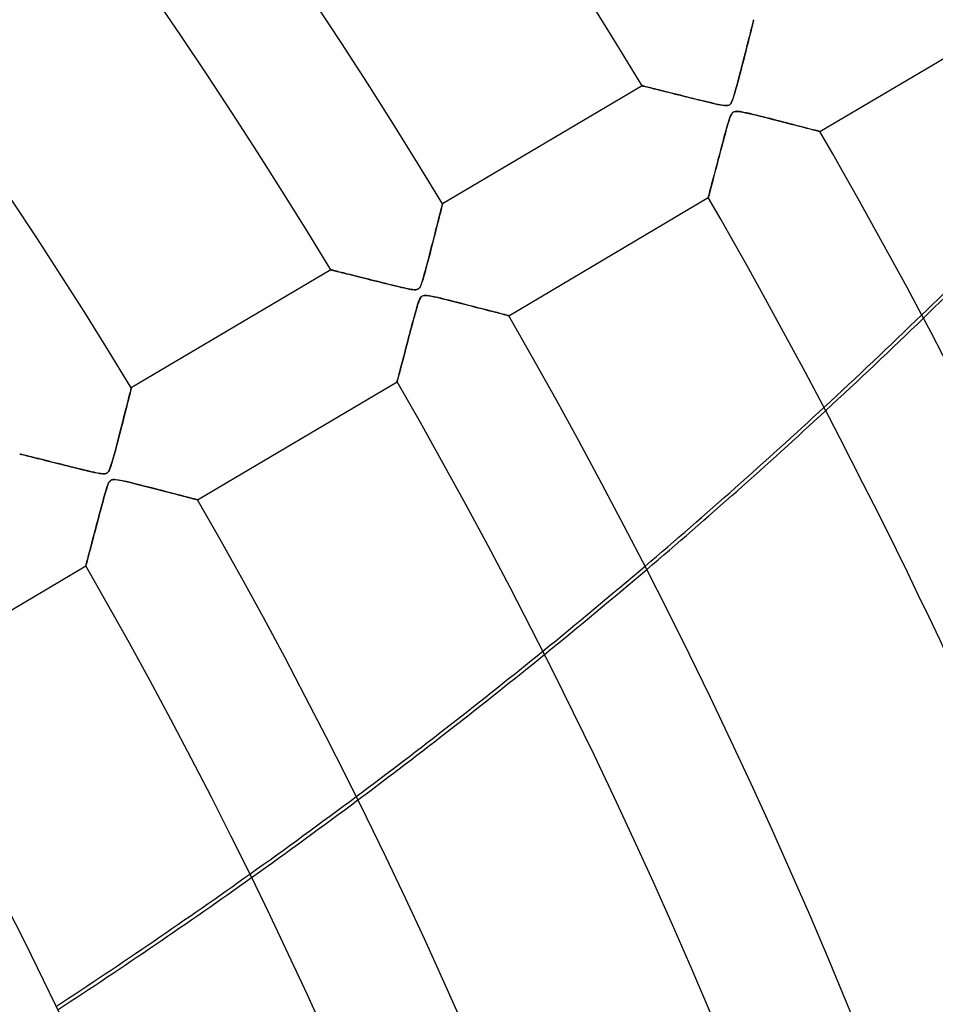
# Model space of a CAD drawing. Header units: millimetres. Extents: x -635 to 635, y -635 to 635.
# Tile 49 of 52: x 352 to 423, y 172 to 248. Entities that reach past the tile are written whole.
import ezdxf

# ---------------------------------------------------------------- set-up
doc = ezdxf.new("R2010")
doc.units = ezdxf.units.MM
doc.layers.add('HIDDEN', color=7, linetype='Continuous')
doc.layers.add('THICK', color=7, linetype='Continuous')

msp = doc.modelspace()

# ---------------------------------------------------------------- linework, layer by layer
at = {"layer": 'HIDDEN'}
for p, q in [((408.706, 246.932), (408.745, 247.085)), ((408.745, 247.085), (408.779, 247.221)), ((408.779, 247.221), (408.809, 247.338)), ((408.809, 247.338), (408.834, 247.437)), ((408.834, 247.437), (408.854, 247.516)), ((408.854, 247.516), (408.868, 247.573)), ((408.868, 247.573), (408.877, 247.608)), ((408.877, 247.608), (408.88, 247.62)), ((408.506, 246.143), (408.563, 246.366)), ((408.563, 246.366), (408.615, 246.571)), ((408.615, 246.571), (408.663, 246.76)), ((408.663, 246.76), (408.706, 246.932)), ((408.314, 245.388), (408.381, 245.653)), ((408.381, 245.653), (408.446, 245.905)), ((408.446, 245.905), (408.506, 246.143)), ((408.092, 244.521), (408.169, 244.821)), ((408.169, 244.821), (408.243, 245.111)), ((408.243, 245.111), (408.314, 245.388)), ((407.929, 243.89), (408.012, 244.211)), ((408.012, 244.211), (408.092, 244.521)), ((407.677, 242.929), (407.758, 243.238)), ((407.758, 243.238), (407.843, 243.561)), ((407.843, 243.561), (407.929, 243.89)), ((400.289, 242.539), (400.299, 242.537)), ((400.299, 242.537), (400.328, 242.53)), ((400.328, 242.53), (400.376, 242.518)), ((400.376, 242.518), (400.443, 242.501)), ((400.443, 242.501), (400.528, 242.479)), ((400.528, 242.479), (400.631, 242.454)), ((400.631, 242.454), (400.749, 242.424)), ((400.749, 242.424), (400.883, 242.391)), ((407.526, 242.369), (407.599, 242.639)), ((407.599, 242.639), (407.677, 242.929)), ((400.883, 242.391), (401.031, 242.354)), ((401.031, 242.354), (401.192, 242.313)), ((401.192, 242.313), (401.366, 242.27)), ((401.366, 242.27), (401.55, 242.224)), ((401.55, 242.224), (401.745, 242.175)), ((401.745, 242.175), (401.949, 242.124)), ((401.949, 242.124), (402.162, 242.07)), ((402.162, 242.07), (402.382, 242.015)), ((402.382, 242.015), (402.609, 241.958)), ((402.609, 241.958), (402.842, 241.9)), ((402.842, 241.9), (403.081, 241.84)), ((403.081, 241.84), (403.326, 241.778)), ((403.326, 241.778), (403.576, 241.716)), ((403.576, 241.716), (403.831, 241.652)), ((403.831, 241.652), (404.089, 241.588)), ((407.281, 241.55), (407.334, 241.713)), ((407.334, 241.713), (407.393, 241.903)), ((407.393, 241.903), (407.457, 242.123)), ((407.457, 242.123), (407.526, 242.369)), ((404.089, 241.588), (404.351, 241.523)), ((404.351, 241.523), (404.616, 241.457)), ((404.616, 241.457), (404.883, 241.392)), ((404.883, 241.392), (405.152, 241.326)), ((405.152, 241.326), (405.418, 241.262)), ((405.418, 241.262), (405.669, 241.202)), ((405.669, 241.202), (405.903, 241.149)), ((405.903, 241.149), (406.116, 241.102)), ((406.116, 241.102), (406.307, 241.064)), ((406.307, 241.064), (406.474, 241.035)), ((406.474, 241.035), (406.619, 241.016)), ((406.619, 241.016), (406.752, 241.009)), ((406.752, 241.009), (406.867, 241.017)), ((406.867, 241.017), (406.961, 241.045)), ((406.961, 241.045), (407.037, 241.094)), ((407.037, 241.094), (407.103, 241.166)), ((407.103, 241.166), (407.165, 241.268)), ((407.165, 241.268), (407.225, 241.4)), ((407.225, 241.4), (407.281, 241.55)), ((407.107, 240.242), (407.062, 240.134)), ((407.154, 240.336), (407.107, 240.242)), ((407.201, 240.411), (407.154, 240.336)), ((407.25, 240.468), (407.201, 240.411)), ((407.305, 240.512), (407.25, 240.468)), ((407.368, 240.543), (407.305, 240.512)), ((407.442, 240.562), (407.368, 240.543)), ((407.53, 240.57), (407.442, 240.562)), ((407.638, 240.566), (407.53, 240.57)), ((407.77, 240.552), (407.638, 240.566)), ((407.93, 240.526), (407.77, 240.552)), ((408.119, 240.49), (407.93, 240.526)), ((408.33, 240.444), (408.119, 240.49)), ((408.564, 240.391), (408.33, 240.444)), ((408.815, 240.331), (408.564, 240.391)), ((409.074, 240.269), (408.815, 240.331)), ((409.336, 240.204), (409.074, 240.269)), ((409.599, 240.139), (409.336, 240.204)), ((409.864, 240.073), (409.599, 240.139)), ((406.838, 239.425), (406.785, 239.237)), ((406.888, 239.598), (406.838, 239.425)), ((406.935, 239.755), (406.888, 239.598)), ((406.979, 239.893), (406.935, 239.755)), ((407.02, 240.016), (406.979, 239.893)), ((407.062, 240.134), (407.02, 240.016)), ((410.128, 240.006), (409.864, 240.073)), ((410.392, 239.938), (410.128, 240.006)), ((410.655, 239.871), (410.392, 239.938)), ((410.915, 239.804), (410.655, 239.871)), ((411.172, 239.738), (410.915, 239.804)), ((411.425, 239.673), (411.172, 239.738)), ((411.672, 239.609), (411.425, 239.673)), ((411.912, 239.547), (411.672, 239.609)), ((412.144, 239.487), (411.912, 239.547)), ((412.367, 239.43), (412.144, 239.487)), ((412.58, 239.374), (412.367, 239.43)), ((406.67, 238.818), (406.609, 238.591)), ((406.729, 239.034), (406.67, 238.818)), ((406.785, 239.237), (406.729, 239.034)), ((412.782, 239.322), (412.58, 239.374)), ((412.973, 239.272), (412.782, 239.322)), ((413.15, 239.226), (412.973, 239.272)), ((413.313, 239.184), (413.15, 239.226)), ((413.46, 239.146), (413.313, 239.184)), ((413.591, 239.111), (413.46, 239.146)), ((413.705, 239.082), (413.591, 239.111)), ((413.799, 239.057), (413.705, 239.082)), ((413.874, 239.038), (413.799, 239.057)), ((413.927, 239.024), (413.874, 239.038)), ((413.959, 239.015), (413.927, 239.024)), ((413.97, 239.012), (413.959, 239.015)), ((406.479, 238.106), (406.412, 237.851)), ((406.545, 238.353), (406.479, 238.106)), ((406.609, 238.591), (406.545, 238.353)), ((406.278, 237.345), (406.213, 237.101)), ((406.344, 237.595), (406.278, 237.345)), ((406.412, 237.851), (406.344, 237.595)), ((406.031, 236.407), (405.974, 236.19)), ((406.09, 236.631), (406.031, 236.407)), ((406.15, 236.863), (406.09, 236.631)), ((406.213, 237.101), (406.15, 236.863)), ((405.866, 235.779), (405.815, 235.586)), ((405.919, 235.981), (405.866, 235.779)), ((405.974, 236.19), (405.919, 235.981)), ((405.632, 234.891), (405.592, 234.739)), ((405.675, 235.053), (405.632, 234.891)), ((405.719, 235.223), (405.675, 235.053)), ((405.766, 235.401), (405.719, 235.223)), ((405.815, 235.586), (405.766, 235.401)), ((405.437, 234.149), (405.417, 234.073)), ((405.461, 234.241), (405.437, 234.149)), ((405.489, 234.347), (405.461, 234.241)), ((405.52, 234.466), (405.489, 234.347)), ((405.555, 234.597), (405.52, 234.466)), ((405.592, 234.739), (405.555, 234.597)), ((384.892, 233.312), (384.912, 233.391)), ((384.912, 233.391), (384.924, 233.439)), ((384.924, 233.439), (384.928, 233.455)), ((405.382, 233.941), (405.38, 233.932)), ((405.389, 233.968), (405.382, 233.941)), ((405.401, 234.012), (405.389, 233.968)), ((405.417, 234.073), (405.401, 234.012)), ((384.7, 232.552), (384.749, 232.745)), ((384.749, 232.745), (384.793, 232.92)), ((384.793, 232.92), (384.832, 233.074)), ((384.832, 233.074), (384.866, 233.206)), ((384.866, 233.206), (384.892, 233.312)), ((384.466, 231.628), (384.53, 231.881)), ((384.53, 231.881), (384.591, 232.119)), ((384.591, 232.119), (384.647, 232.343)), ((384.647, 232.343), (384.7, 232.552)), ((384.251, 230.785), (384.326, 231.079)), ((384.326, 231.079), (384.398, 231.36)), ((384.398, 231.36), (384.466, 231.628)), ((384.09, 230.16), (384.172, 230.478)), ((384.172, 230.478), (384.251, 230.785)), ((383.922, 229.509), (384.006, 229.832)), ((384.006, 229.832), (384.09, 230.16)), ((383.688, 228.62), (383.762, 228.901)), ((383.762, 228.901), (383.841, 229.198)), ((383.841, 229.198), (383.922, 229.509)), ((376.338, 228.374), (376.345, 228.372)), ((376.345, 228.372), (376.368, 228.367)), ((376.368, 228.367), (376.407, 228.357)), ((376.407, 228.357), (376.461, 228.344)), ((376.461, 228.344), (376.53, 228.326)), ((376.53, 228.326), (376.613, 228.306)), ((376.613, 228.306), (376.71, 228.281)), ((376.71, 228.281), (376.82, 228.254)), ((376.82, 228.254), (376.943, 228.223)), ((376.943, 228.223), (377.077, 228.19)), ((377.077, 228.19), (377.223, 228.153)), ((377.223, 228.153), (377.379, 228.114)), ((377.379, 228.114), (377.544, 228.073)), ((377.544, 228.073), (377.719, 228.029)), ((377.719, 228.029), (377.902, 227.983)), ((383.49, 227.901), (383.551, 228.118)), ((383.551, 228.118), (383.617, 228.359)), ((383.617, 228.359), (383.688, 228.62)), ((377.902, 227.983), (378.092, 227.936)), ((378.092, 227.936), (378.289, 227.886)), ((378.289, 227.886), (378.493, 227.835)), ((378.493, 227.835), (378.702, 227.783)), ((378.702, 227.783), (378.917, 227.729)), ((378.917, 227.729), (379.138, 227.674)), ((379.138, 227.674), (379.363, 227.618)), ((379.363, 227.618), (379.593, 227.56)), ((379.593, 227.56), (379.826, 227.502)), ((379.826, 227.502), (380.064, 227.443)), ((380.064, 227.443), (380.305, 227.383)), ((380.305, 227.383), (380.548, 227.322)), ((380.548, 227.322), (380.795, 227.262)), ((380.795, 227.262), (381.043, 227.201)), ((383.271, 227.227), (383.323, 227.365)), ((383.323, 227.365), (383.377, 227.526)), ((383.377, 227.526), (383.432, 227.705)), ((383.432, 227.705), (383.49, 227.901)), ((381.043, 227.201), (381.292, 227.14)), ((381.292, 227.14), (381.534, 227.082)), ((381.534, 227.082), (381.765, 227.028)), ((381.765, 227.028), (381.98, 226.979)), ((381.98, 226.979), (382.178, 226.936)), ((382.178, 226.936), (382.358, 226.9)), ((382.358, 226.9), (382.518, 226.872)), ((382.518, 226.872), (382.655, 226.853)), ((382.655, 226.853), (382.77, 226.845)), ((382.77, 226.845), (382.864, 226.846)), ((382.864, 226.846), (382.943, 226.858)), ((382.943, 226.858), (383.009, 226.88)), ((383.009, 226.88), (383.068, 226.915)), ((383.068, 226.915), (383.121, 226.962)), ((383.121, 226.962), (383.171, 227.028)), ((383.171, 227.028), (383.22, 227.114)), ((383.22, 227.114), (383.271, 227.227)), ((383.05, 225.796), (383.01, 225.67)), ((383.091, 225.912), (383.05, 225.796)), ((383.133, 226.022), (383.091, 225.912)), ((383.177, 226.12), (383.133, 226.022)), ((383.222, 226.203), (383.177, 226.12)), ((383.268, 226.269), (383.222, 226.203)), ((383.316, 226.319), (383.268, 226.269)), ((383.37, 226.357), (383.316, 226.319)), ((383.431, 226.383), (383.37, 226.357)), ((383.502, 226.4), (383.431, 226.383)), ((383.588, 226.406), (383.502, 226.4)), ((383.711, 226.4), (383.588, 226.406)), ((383.896, 226.377), (383.711, 226.4)), ((384.148, 226.33), (383.896, 226.377)), ((384.446, 226.265), (384.148, 226.33)), ((384.784, 226.187), (384.446, 226.265)), ((385.142, 226.1), (384.784, 226.187)), ((385.504, 226.01), (385.142, 226.1)), ((385.869, 225.919), (385.504, 226.01)), ((386.234, 225.826), (385.869, 225.919)), ((386.598, 225.734), (386.234, 225.826)), ((382.817, 225.007), (382.761, 224.805)), ((382.869, 225.196), (382.817, 225.007)), ((382.919, 225.37), (382.869, 225.196)), ((382.966, 225.529), (382.919, 225.37)), ((383.01, 225.67), (382.966, 225.529)), ((386.958, 225.641), (386.598, 225.734)), ((387.312, 225.551), (386.958, 225.641)), ((387.655, 225.462), (387.312, 225.551)), ((387.985, 225.377), (387.655, 225.462)), ((388.3, 225.295), (387.985, 225.377)), ((388.596, 225.218), (388.3, 225.295)), ((388.871, 225.147), (388.596, 225.218)), ((389.123, 225.081), (388.871, 225.147)), ((389.35, 225.022), (389.123, 225.081)), ((389.547, 224.971), (389.35, 225.022)), ((382.642, 224.366), (382.579, 224.131)), ((382.703, 224.591), (382.642, 224.366)), ((382.761, 224.805), (382.703, 224.591)), ((389.714, 224.927), (389.547, 224.971)), ((389.846, 224.893), (389.714, 224.927)), ((389.942, 224.868), (389.846, 224.893)), ((389.999, 224.853), (389.942, 224.868)), ((390.019, 224.848), (389.999, 224.853)), ((382.448, 223.637), (382.382, 223.387)), ((382.514, 223.887), (382.448, 223.637)), ((382.579, 224.131), (382.514, 223.887)), ((382.254, 222.904), (382.193, 222.672)), ((382.317, 223.143), (382.254, 222.904)), ((382.382, 223.387), (382.317, 223.143)), ((382.019, 222.012), (381.965, 221.807)), ((382.076, 222.226), (382.019, 222.012)), ((382.133, 222.445), (382.076, 222.226)), ((382.193, 222.672), (382.133, 222.445)), ((381.815, 221.235), (381.768, 221.059)), ((381.863, 221.418), (381.815, 221.235)), ((381.913, 221.608), (381.863, 221.418)), ((381.965, 221.807), (381.913, 221.608)), ((381.642, 220.578), (381.605, 220.437)), ((381.682, 220.73), (381.642, 220.578)), ((381.724, 220.89), (381.682, 220.73)), ((381.768, 221.059), (381.724, 220.89)), ((381.43, 219.776), (381.428, 219.767)), ((381.438, 219.804), (381.43, 219.776)), ((381.45, 219.849), (381.438, 219.804)), ((381.466, 219.91), (381.45, 219.849)), ((381.486, 219.987), (381.466, 219.91)), ((381.511, 220.08), (381.486, 219.987)), ((381.539, 220.186), (381.511, 220.08)), ((381.57, 220.305), (381.539, 220.186)), ((381.605, 220.437), (381.57, 220.305)), ((360.872, 218.873), (360.902, 218.994)), ((360.902, 218.994), (360.928, 219.097)), ((360.928, 219.097), (360.949, 219.18)), ((360.949, 219.18), (360.964, 219.24)), ((360.964, 219.24), (360.974, 219.278)), ((360.974, 219.278), (360.977, 219.29)), ((360.654, 218.013), (360.706, 218.217)), ((360.706, 218.217), (360.754, 218.406)), ((360.754, 218.406), (360.797, 218.579)), ((360.797, 218.579), (360.837, 218.734)), ((360.837, 218.734), (360.872, 218.873)), ((360.477, 217.315), (360.54, 217.561)), ((360.54, 217.561), (360.599, 217.794)), ((360.599, 217.794), (360.654, 218.013)), ((360.272, 216.512), (360.343, 216.79)), ((360.343, 216.79), (360.412, 217.058)), ((360.412, 217.058), (360.477, 217.315)), ((360.044, 215.625), (360.122, 215.929)), ((360.122, 215.929), (360.199, 216.224)), ((360.199, 216.224), (360.272, 216.512)), ((359.881, 214.999), (359.963, 215.313)), ((359.963, 215.313), (360.044, 215.625)), ((359.653, 214.143), (359.725, 214.41)), ((359.725, 214.41), (359.801, 214.696)), ((359.801, 214.696), (359.881, 214.999)), ((352.386, 214.209), (352.394, 214.207)), ((352.394, 214.207), (352.42, 214.201)), ((352.42, 214.201), (352.462, 214.19)), ((352.462, 214.19), (352.522, 214.175)), ((352.522, 214.175), (352.599, 214.156)), ((352.599, 214.156), (352.692, 214.133)), ((352.692, 214.133), (352.8, 214.106)), ((352.8, 214.106), (352.924, 214.075)), ((352.924, 214.075), (353.061, 214.041)), ((353.061, 214.041), (353.212, 214.003)), ((353.212, 214.003), (353.376, 213.962)), ((353.376, 213.962), (353.552, 213.918)), ((353.552, 213.918), (353.739, 213.872)), ((353.739, 213.872), (353.936, 213.822)), ((353.936, 213.822), (354.142, 213.771)), ((354.142, 213.771), (354.357, 213.717)), ((354.357, 213.717), (354.58, 213.661)), ((354.58, 213.661), (354.81, 213.604)), ((359.463, 213.478), (359.522, 213.675)), ((359.522, 213.675), (359.585, 213.897)), ((359.585, 213.897), (359.653, 214.143)), ((354.81, 213.604), (355.047, 213.544)), ((355.047, 213.544), (355.291, 213.483)), ((355.291, 213.483), (355.541, 213.421)), ((355.541, 213.421), (355.796, 213.357)), ((355.796, 213.357), (356.056, 213.293)), ((356.056, 213.293), (356.321, 213.227)), ((356.321, 213.227), (356.59, 213.16)), ((356.59, 213.16), (356.862, 213.093)), ((356.862, 213.093), (357.138, 213.025)), ((357.138, 213.025), (357.412, 212.959)), ((357.412, 212.959), (357.676, 212.896)), ((357.676, 212.896), (357.922, 212.839)), ((359.181, 212.811), (359.226, 212.872)), ((359.226, 212.872), (359.27, 212.95)), ((359.27, 212.95), (359.314, 213.048)), ((359.314, 213.048), (359.361, 213.167)), ((359.361, 213.167), (359.41, 213.31)), ((359.41, 213.31), (359.463, 213.478)), ((357.922, 212.839), (358.148, 212.789)), ((358.148, 212.789), (358.352, 212.747)), ((358.352, 212.747), (358.53, 212.714)), ((358.53, 212.714), (358.678, 212.693)), ((358.678, 212.693), (358.796, 212.682)), ((358.796, 212.682), (358.888, 212.681)), ((358.888, 212.681), (358.963, 212.688)), ((358.963, 212.688), (359.027, 212.704)), ((359.027, 212.704), (359.084, 212.729)), ((359.084, 212.729), (359.135, 212.764)), ((359.135, 212.764), (359.181, 212.811)), ((359.343, 212.133), (359.297, 212.077)), ((359.393, 212.176), (359.343, 212.133)), ((359.448, 212.207), (359.393, 212.176)), ((359.512, 212.228), (359.448, 212.207)), ((359.584, 212.24), (359.512, 212.228)), ((359.679, 212.242), (359.584, 212.24)), ((359.82, 212.23), (359.679, 212.242)), ((360.027, 212.199), (359.82, 212.23)), ((360.29, 212.147), (360.027, 212.199)), ((360.592, 212.079), (360.29, 212.147)), ((359.038, 211.436), (358.991, 211.282)), ((359.081, 211.572), (359.038, 211.436)), ((359.121, 211.693), (359.081, 211.572)), ((359.163, 211.808), (359.121, 211.693)), ((359.206, 211.913), (359.163, 211.808)), ((359.251, 212.003), (359.206, 211.913)), ((359.297, 212.077), (359.251, 212.003)), ((360.925, 212.001), (360.592, 212.079)), ((361.27, 211.916), (360.925, 212.001)), ((361.618, 211.83), (361.27, 211.916)), ((361.968, 211.742), (361.618, 211.83)), ((362.317, 211.653), (361.968, 211.742)), ((362.665, 211.565), (362.317, 211.653)), ((363.008, 211.477), (362.665, 211.565)), ((363.345, 211.39), (363.008, 211.477)), ((363.672, 211.306), (363.345, 211.39)), ((358.833, 210.722), (358.774, 210.507)), ((358.889, 210.924), (358.833, 210.722)), ((358.942, 211.111), (358.889, 210.924)), ((358.991, 211.282), (358.942, 211.111)), ((363.987, 211.224), (363.672, 211.306)), ((364.287, 211.147), (363.987, 211.224)), ((364.57, 211.073), (364.287, 211.147)), ((364.835, 211.004), (364.57, 211.073)), ((365.079, 210.941), (364.835, 211.004)), ((365.301, 210.883), (365.079, 210.941)), ((365.498, 210.831), (365.301, 210.883)), ((365.668, 210.787), (365.498, 210.831)), ((365.811, 210.75), (365.668, 210.787)), ((365.923, 210.72), (365.811, 210.75)), ((366.003, 210.699), (365.923, 210.72)), ((366.051, 210.687), (366.003, 210.699)), ((366.067, 210.682), (366.051, 210.687)), ((358.649, 210.041), (358.582, 209.792)), ((358.713, 210.279), (358.649, 210.041)), ((358.774, 210.507), (358.713, 210.279)), ((358.446, 209.277), (358.379, 209.024)), ((358.514, 209.535), (358.446, 209.277)), ((358.582, 209.792), (358.514, 209.535)), ((358.25, 208.535), (358.188, 208.299)), ((358.313, 208.776), (358.25, 208.535)), ((358.379, 209.024), (358.313, 208.776)), ((358.012, 207.635), (357.958, 207.429)), ((358.069, 207.849), (358.012, 207.635)), ((358.127, 208.071), (358.069, 207.849)), ((358.188, 208.299), (358.127, 208.071)), ((357.807, 206.857), (357.761, 206.682)), ((357.856, 207.04), (357.807, 206.857)), ((357.906, 207.231), (357.856, 207.04)), ((357.958, 207.429), (357.906, 207.231)), ((357.602, 206.08), (357.571, 205.96)), ((357.638, 206.213), (357.602, 206.08)), ((357.676, 206.359), (357.638, 206.213)), ((357.717, 206.515), (357.676, 206.359)), ((357.761, 206.682), (357.717, 206.515)), ((357.479, 205.613), (357.476, 205.602)), ((357.488, 205.645), (357.479, 205.613)), ((357.501, 205.697), (357.488, 205.645)), ((357.52, 205.767), (357.501, 205.697)), ((357.543, 205.855), (357.52, 205.767)), ((357.571, 205.96), (357.543, 205.855))]:
    msp.add_line(p, q, dxfattribs=at)
for radius, end in [(556.5, 179.99998), (552.5, 180.00002), (500, 179.99998)]:
    msp.add_arc((0, 0), radius, 0, end, dxfattribs=at)
for centre, major_axis, start_param, end_param in [((-27.636, 572.587), (-193.165, -401.111), 1.004743, 1.570796), ((111.399, 538.477), (434.038, 99.066), -1.043757, -1.020417), ((111.469, 538.172), (434.038, 99.066), -1.04357, -1.020224), ((111.399, 538.477), (434.038, 99.066), -1.108249, -1.08521), ((111.469, 538.172), (434.038, 99.066), -1.108075, -1.085031), ((111.399, 538.477), (434.038, 99.066), -1.172009, -1.149214), ((111.469, 538.172), (434.038, 99.066), -1.171845, -1.149047)]:
    msp.add_ellipse(centre, major_axis=major_axis, ratio=0.987688, start_param=start_param, end_param=end_param, dxfattribs=at)
at = {"layer": 'THICK'}
for p, q in [((413.97, 239.012), (429.331, 248.097)), ((408.713, 246.961), (408.672, 246.798)), ((408.751, 247.109), (408.713, 246.961)), ((408.784, 247.24), (408.751, 247.109)), ((408.813, 247.354), (408.784, 247.24)), ((408.837, 247.449), (408.813, 247.354)), ((408.855, 247.523), (408.837, 247.449)), ((408.869, 247.577), (408.855, 247.523)), ((408.877, 247.609), (408.869, 247.577)), ((408.88, 247.62), (408.877, 247.609)), ((408.527, 246.227), (408.473, 246.014)), ((408.579, 246.43), (408.527, 246.227)), ((408.627, 246.62), (408.579, 246.43)), ((408.672, 246.798), (408.627, 246.62)), ((408.357, 245.559), (408.296, 245.319)), ((408.416, 245.791), (408.357, 245.559)), ((408.473, 246.014), (408.416, 245.791)), ((408.168, 244.818), (408.102, 244.561)), ((408.233, 245.071), (408.168, 244.818)), ((408.296, 245.319), (408.233, 245.071)), ((407.968, 244.038), (407.899, 243.775)), ((408.035, 244.301), (407.968, 244.038)), ((408.102, 244.561), (408.035, 244.301)), ((407.761, 243.247), (407.692, 242.985)), ((407.831, 243.511), (407.761, 243.247)), ((407.899, 243.775), (407.831, 243.511)), ((400.289, 242.539), (384.928, 233.455)), ((400.298, 242.537), (400.289, 242.539)), ((400.325, 242.53), (400.298, 242.537)), ((400.37, 242.519), (400.325, 242.53)), ((400.431, 242.504), (400.37, 242.519)), ((400.507, 242.485), (400.431, 242.504)), ((400.599, 242.462), (400.507, 242.485)), ((400.706, 242.435), (400.599, 242.462)), ((400.825, 242.405), (400.706, 242.435)), ((407.552, 242.467), (407.483, 242.218)), ((407.622, 242.724), (407.552, 242.467)), ((407.692, 242.985), (407.622, 242.724)), ((400.957, 242.372), (400.825, 242.405)), ((401.099, 242.337), (400.957, 242.372)), ((401.252, 242.298), (401.099, 242.337)), ((401.414, 242.258), (401.252, 242.298)), ((401.584, 242.215), (401.414, 242.258)), ((401.763, 242.17), (401.584, 242.215)), ((401.948, 242.124), (401.763, 242.17)), ((402.142, 242.075), (401.948, 242.124)), ((402.344, 242.025), (402.142, 242.075)), ((402.554, 241.972), (402.344, 242.025)), ((402.772, 241.917), (402.554, 241.972)), ((402.997, 241.861), (402.772, 241.917)), ((403.229, 241.803), (402.997, 241.861)), ((403.467, 241.743), (403.229, 241.803)), ((403.713, 241.682), (403.467, 241.743)), ((403.964, 241.619), (403.713, 241.682)), ((407.356, 241.78), (407.297, 241.598)), ((407.418, 241.988), (407.356, 241.78)), ((407.483, 242.218), (407.418, 241.988)), ((404.221, 241.555), (403.964, 241.619)), ((404.477, 241.492), (404.221, 241.555)), ((404.725, 241.43), (404.477, 241.492)), ((404.964, 241.372), (404.725, 241.43)), ((405.193, 241.316), (404.964, 241.372)), ((405.41, 241.264), (405.193, 241.316)), ((405.615, 241.215), (405.41, 241.264)), ((405.806, 241.171), (405.615, 241.215)), ((405.982, 241.132), (405.806, 241.171)), ((406.141, 241.097), (405.982, 241.132)), ((406.283, 241.069), (406.141, 241.097)), ((406.411, 241.045), (406.283, 241.069)), ((406.534, 241.026), (406.411, 241.045)), ((406.651, 241.013), (406.534, 241.026)), ((406.756, 241.009), (406.651, 241.013)), ((406.845, 241.014), (406.756, 241.009)), ((406.918, 241.029), (406.845, 241.014)), ((406.983, 241.056), (406.918, 241.029)), ((407.04, 241.097), (406.983, 241.056)), ((407.093, 241.153), (407.04, 241.097)), ((407.142, 241.226), (407.093, 241.153)), ((407.191, 241.322), (407.142, 241.226)), ((407.242, 241.444), (407.191, 241.322)), ((407.297, 241.598), (407.242, 241.444)), ((407.041, 240.077), (407.094, 240.212)), ((407.094, 240.212), (407.152, 240.332)), ((407.152, 240.332), (407.215, 240.43)), ((407.215, 240.43), (407.285, 240.498)), ((407.285, 240.498), (407.364, 240.542)), ((407.364, 240.542), (407.458, 240.564)), ((407.458, 240.564), (407.578, 240.569)), ((407.578, 240.569), (407.722, 240.558)), ((407.722, 240.558), (407.881, 240.535)), ((407.881, 240.535), (408.049, 240.504)), ((408.049, 240.504), (408.245, 240.463)), ((408.245, 240.463), (408.468, 240.413)), ((408.468, 240.413), (408.717, 240.355)), ((408.717, 240.355), (408.988, 240.29)), ((408.988, 240.29), (409.28, 240.218)), ((409.28, 240.218), (409.59, 240.141)), ((409.59, 240.141), (409.914, 240.059)), ((406.8, 239.29), (406.865, 239.521)), ((406.865, 239.521), (406.928, 239.73)), ((406.928, 239.73), (406.986, 239.917)), ((406.986, 239.917), (407.041, 240.077)), ((409.914, 240.059), (410.244, 239.976)), ((410.244, 239.976), (410.564, 239.894)), ((410.564, 239.894), (410.875, 239.815)), ((410.875, 239.815), (411.176, 239.738)), ((411.176, 239.738), (411.465, 239.663)), ((411.465, 239.663), (411.742, 239.592)), ((411.742, 239.592), (412.007, 239.523)), ((412.007, 239.523), (412.259, 239.458)), ((412.259, 239.458), (412.496, 239.396)), ((412.496, 239.396), (412.718, 239.339)), ((406.587, 238.51), (406.659, 238.778)), ((406.659, 238.778), (406.731, 239.042)), ((406.731, 239.042), (406.8, 239.29)), ((412.718, 239.339), (412.924, 239.285)), ((412.924, 239.285), (413.112, 239.236)), ((413.112, 239.236), (413.283, 239.192)), ((413.283, 239.192), (413.437, 239.152)), ((413.437, 239.152), (413.572, 239.116)), ((413.572, 239.116), (413.689, 239.086)), ((413.689, 239.086), (413.788, 239.06)), ((413.788, 239.06), (413.867, 239.039)), ((413.867, 239.039), (413.924, 239.025)), ((413.924, 239.025), (413.959, 239.015)), ((413.959, 239.015), (413.97, 239.012)), ((406.376, 237.72), (406.445, 237.981)), ((406.445, 237.981), (406.516, 238.245)), ((406.516, 238.245), (406.587, 238.51)), ((406.176, 236.96), (406.241, 237.209)), ((406.241, 237.209), (406.308, 237.463)), ((406.308, 237.463), (406.376, 237.72)), ((405.988, 236.245), (406.049, 236.477)), ((406.049, 236.477), (406.112, 236.716)), ((406.112, 236.716), (406.176, 236.96)), ((405.815, 235.587), (405.871, 235.799)), ((405.871, 235.799), (405.929, 236.018)), ((405.929, 236.018), (405.988, 236.245)), ((405.617, 234.832), (405.662, 235.005)), ((405.662, 235.005), (405.711, 235.189)), ((405.711, 235.189), (405.762, 235.383)), ((405.762, 235.383), (405.815, 235.587)), ((405.402, 234.018), (405.42, 234.085)), ((405.42, 234.085), (405.442, 234.17)), ((405.442, 234.17), (405.469, 234.272)), ((405.469, 234.272), (405.5, 234.391)), ((405.5, 234.391), (405.535, 234.524)), ((405.535, 234.524), (405.574, 234.671)), ((405.574, 234.671), (405.617, 234.832)), ((384.909, 233.378), (384.885, 233.282)), ((384.923, 233.436), (384.909, 233.378)), ((384.928, 233.455), (384.923, 233.436)), ((390.019, 224.848), (405.38, 233.932)), ((405.38, 233.932), (405.382, 233.942)), ((405.382, 233.942), (405.39, 233.97)), ((405.39, 233.97), (405.402, 234.018)), ((384.759, 232.784), (384.702, 232.558)), ((384.809, 232.983), (384.759, 232.784)), ((384.851, 233.149), (384.809, 232.983)), ((384.885, 233.282), (384.851, 233.149)), ((384.568, 232.029), (384.493, 231.733)), ((384.638, 232.305), (384.568, 232.029)), ((384.702, 232.558), (384.638, 232.305)), ((384.328, 231.088), (384.24, 230.744)), ((384.413, 231.418), (384.328, 231.088)), ((384.493, 231.733), (384.413, 231.418)), ((384.15, 230.391), (384.057, 230.03)), ((384.24, 230.744), (384.15, 230.391)), ((383.963, 229.667), (383.868, 229.302)), ((384.057, 230.03), (383.963, 229.667)), ((383.772, 228.939), (383.676, 228.578)), ((383.868, 229.302), (383.772, 228.939)), ((376.338, 228.374), (360.977, 219.29)), ((376.347, 228.372), (376.338, 228.374)), ((376.374, 228.365), (376.347, 228.372)), ((376.42, 228.354), (376.374, 228.365)), ((376.481, 228.339), (376.42, 228.354)), ((376.559, 228.319), (376.481, 228.339)), ((376.652, 228.296), (376.559, 228.319)), ((376.758, 228.269), (376.652, 228.296)), ((376.878, 228.239), (376.758, 228.269)), ((377.009, 228.207), (376.878, 228.239)), ((377.152, 228.171), (377.009, 228.207)), ((377.304, 228.133), (377.152, 228.171)), ((377.465, 228.093), (377.304, 228.133)), ((377.634, 228.05), (377.465, 228.093)), ((377.81, 228.006), (377.634, 228.05)), ((383.58, 228.223), (383.486, 227.889)), ((383.676, 228.578), (383.58, 228.223)), ((377.994, 227.96), (377.81, 228.006)), ((378.185, 227.912), (377.994, 227.96)), ((378.384, 227.863), (378.185, 227.912)), ((378.59, 227.811), (378.384, 227.863)), ((378.804, 227.757), (378.59, 227.811)), ((379.025, 227.702), (378.804, 227.757)), ((379.252, 227.645), (379.025, 227.702)), ((379.485, 227.587), (379.252, 227.645)), ((379.724, 227.527), (379.485, 227.587)), ((379.97, 227.466), (379.724, 227.527)), ((380.22, 227.404), (379.97, 227.466)), ((380.472, 227.341), (380.22, 227.404)), ((380.717, 227.281), (380.472, 227.341)), ((380.953, 227.223), (380.717, 227.281)), ((383.319, 227.353), (383.251, 227.18)), ((383.399, 227.596), (383.319, 227.353)), ((383.486, 227.889), (383.399, 227.596)), ((381.179, 227.167), (380.953, 227.223)), ((381.395, 227.115), (381.179, 227.167)), ((381.599, 227.067), (381.395, 227.115)), ((381.79, 227.022), (381.599, 227.067)), ((381.966, 226.982), (381.79, 227.022)), ((382.128, 226.947), (381.966, 226.982)), ((382.273, 226.916), (382.128, 226.947)), ((382.402, 226.892), (382.273, 226.916)), ((382.524, 226.871), (382.402, 226.892)), ((382.64, 226.855), (382.524, 226.871)), ((382.747, 226.846), (382.64, 226.855)), ((382.842, 226.846), (382.747, 226.846)), ((382.922, 226.854), (382.842, 226.846)), ((382.989, 226.872), (382.922, 226.854)), ((383.048, 226.901), (382.989, 226.872)), ((383.1, 226.942), (383.048, 226.901)), ((383.149, 226.996), (383.1, 226.942)), ((383.196, 227.068), (383.149, 226.996)), ((383.251, 227.18), (383.196, 227.068)), ((382.981, 225.578), (383.036, 225.753)), ((383.036, 225.753), (383.089, 225.907)), ((383.089, 225.907), (383.139, 226.036)), ((383.139, 226.036), (383.186, 226.14)), ((383.186, 226.14), (383.233, 226.222)), ((383.233, 226.222), (383.281, 226.286)), ((383.281, 226.286), (383.333, 226.333)), ((383.333, 226.333), (383.392, 226.368)), ((383.392, 226.368), (383.459, 226.392)), ((383.459, 226.392), (383.54, 226.404)), ((383.54, 226.404), (383.64, 226.405)), ((383.64, 226.405), (383.763, 226.395)), ((383.763, 226.395), (383.909, 226.374)), ((383.909, 226.374), (384.076, 226.344)), ((384.076, 226.344), (384.259, 226.307)), ((384.259, 226.307), (384.459, 226.263)), ((384.459, 226.263), (384.678, 226.212)), ((384.678, 226.212), (384.921, 226.154)), ((384.921, 226.154), (385.185, 226.089)), ((385.185, 226.089), (385.466, 226.02)), ((385.466, 226.02), (385.764, 225.945)), ((385.764, 225.945), (386.076, 225.866)), ((386.076, 225.866), (386.399, 225.784)), ((386.399, 225.784), (386.727, 225.701)), ((382.799, 224.943), (382.863, 225.171)), ((382.863, 225.171), (382.923, 225.383)), ((382.923, 225.383), (382.981, 225.578)), ((386.727, 225.701), (387.046, 225.619)), ((387.046, 225.619), (387.352, 225.54)), ((387.352, 225.54), (387.646, 225.464)), ((387.646, 225.464), (387.928, 225.392)), ((387.928, 225.392), (388.195, 225.322)), ((388.195, 225.322), (388.448, 225.257)), ((388.448, 225.257), (388.686, 225.195)), ((388.686, 225.195), (388.909, 225.137)), ((388.909, 225.137), (389.118, 225.083)), ((389.118, 225.083), (389.31, 225.033)), ((389.31, 225.033), (389.485, 224.987)), ((389.485, 224.987), (389.639, 224.947)), ((382.6, 224.209), (382.666, 224.456)), ((382.666, 224.456), (382.733, 224.703)), ((382.733, 224.703), (382.799, 224.943)), ((389.639, 224.947), (389.77, 224.912)), ((389.77, 224.912), (389.876, 224.885)), ((389.876, 224.885), (389.955, 224.864)), ((389.955, 224.864), (390.003, 224.852)), ((390.003, 224.852), (390.019, 224.848)), ((382.344, 223.245), (382.407, 223.481)), ((382.407, 223.481), (382.47, 223.721)), ((382.47, 223.721), (382.535, 223.964)), ((382.535, 223.964), (382.6, 224.209)), ((382.163, 222.558), (382.222, 222.783)), ((382.222, 222.783), (382.283, 223.012)), ((382.283, 223.012), (382.344, 223.245)), ((381.994, 221.915), (382.049, 222.124)), ((382.049, 222.124), (382.105, 222.339)), ((382.105, 222.339), (382.163, 222.558)), ((381.791, 221.144), (381.839, 221.326)), ((381.839, 221.326), (381.889, 221.516)), ((381.889, 221.516), (381.94, 221.712)), ((381.94, 221.712), (381.994, 221.915)), ((381.587, 220.37), (381.622, 220.504)), ((381.622, 220.504), (381.661, 220.649)), ((381.661, 220.649), (381.702, 220.805)), ((381.702, 220.805), (381.745, 220.97)), ((381.745, 220.97), (381.791, 221.144)), ((366.067, 210.682), (381.428, 219.767)), ((381.428, 219.767), (381.43, 219.775)), ((381.43, 219.775), (381.436, 219.798)), ((381.436, 219.798), (381.446, 219.836)), ((381.446, 219.836), (381.46, 219.89)), ((381.46, 219.89), (381.479, 219.958)), ((381.479, 219.958), (381.5, 220.042)), ((381.5, 220.042), (381.526, 220.138)), ((381.526, 220.138), (381.555, 220.248)), ((381.555, 220.248), (381.587, 220.37)), ((360.912, 219.033), (360.876, 218.89)), ((360.94, 219.145), (360.912, 219.033)), ((360.96, 219.226), (360.94, 219.145)), ((360.973, 219.274), (360.96, 219.226)), ((360.977, 219.29), (360.973, 219.274)), ((360.727, 218.3), (360.665, 218.055)), ((360.783, 218.522), (360.727, 218.3)), ((360.833, 218.719), (360.783, 218.522)), ((360.876, 218.89), (360.833, 218.719)), ((360.526, 217.506), (360.45, 217.206)), ((360.598, 217.79), (360.526, 217.506)), ((360.665, 218.055), (360.598, 217.79)), ((360.369, 216.891), (360.286, 216.564)), ((360.45, 217.206), (360.369, 216.891)), ((360.199, 216.227), (360.111, 215.883)), ((360.286, 216.564), (360.199, 216.227)), ((359.93, 215.187), (359.839, 214.839)), ((360.021, 215.536), (359.93, 215.187)), ((360.111, 215.883), (360.021, 215.536)), ((359.747, 214.492), (359.654, 214.149)), ((359.839, 214.839), (359.747, 214.492)), ((352.397, 214.207), (352.386, 214.209)), ((352.429, 214.199), (352.397, 214.207)), ((352.481, 214.186), (352.429, 214.199)), ((352.552, 214.168), (352.481, 214.186)), ((352.64, 214.146), (352.552, 214.168)), ((352.745, 214.12), (352.64, 214.146)), ((352.865, 214.09), (352.745, 214.12)), ((352.999, 214.056), (352.865, 214.09)), ((353.145, 214.02), (352.999, 214.056)), ((353.302, 213.981), (353.145, 214.02)), ((353.469, 213.939), (353.302, 213.981)), ((353.645, 213.895), (353.469, 213.939)), ((353.829, 213.849), (353.645, 213.895)), ((354.02, 213.801), (353.829, 213.849)), ((354.219, 213.752), (354.02, 213.801)), ((354.426, 213.7), (354.219, 213.752)), ((354.641, 213.646), (354.426, 213.7)), ((354.863, 213.59), (354.641, 213.646)), ((359.563, 213.82), (359.476, 213.522)), ((359.654, 214.149), (359.563, 213.82)), ((355.092, 213.533), (354.863, 213.59)), ((355.328, 213.474), (355.092, 213.533)), ((355.571, 213.414), (355.328, 213.474)), ((355.819, 213.352), (355.571, 213.414)), ((356.074, 213.288), (355.819, 213.352)), ((356.333, 213.224), (356.074, 213.288)), ((356.591, 213.16), (356.333, 213.224)), ((356.84, 213.098), (356.591, 213.16)), ((357.08, 213.039), (356.84, 213.098)), ((357.309, 212.984), (357.08, 213.039)), ((357.526, 212.932), (357.309, 212.984)), ((357.73, 212.883), (357.526, 212.932)), ((357.919, 212.84), (357.73, 212.883)), ((359.265, 212.941), (359.218, 212.859)), ((359.324, 213.07), (359.265, 212.941)), ((359.395, 213.266), (359.324, 213.07)), ((359.476, 213.522), (359.395, 213.266)), ((358.093, 212.801), (357.919, 212.84)), ((358.251, 212.767), (358.093, 212.801)), ((358.391, 212.739), (358.251, 212.767)), ((358.516, 212.716), (358.391, 212.739)), ((358.637, 212.698), (358.516, 212.716)), ((358.749, 212.685), (358.637, 212.698)), ((358.851, 212.681), (358.749, 212.685)), ((358.937, 212.685), (358.851, 212.681)), ((359.009, 212.699), (358.937, 212.685)), ((359.07, 212.722), (359.009, 212.699)), ((359.124, 212.755), (359.07, 212.722)), ((359.173, 212.801), (359.124, 212.755)), ((359.218, 212.859), (359.173, 212.801)), ((359.312, 212.098), (359.357, 212.147)), ((359.357, 212.147), (359.406, 212.185)), ((359.406, 212.185), (359.461, 212.212)), ((359.461, 212.212), (359.524, 212.231)), ((359.524, 212.231), (359.599, 212.24)), ((359.599, 212.24), (359.689, 212.241)), ((359.689, 212.241), (359.797, 212.233)), ((359.797, 212.233), (359.923, 212.216)), ((359.923, 212.216), (360.072, 212.191)), ((360.072, 212.191), (360.245, 212.156)), ((360.245, 212.156), (360.446, 212.113)), ((360.446, 212.113), (360.671, 212.061)), ((359.008, 211.336), (359.069, 211.535)), ((359.069, 211.535), (359.126, 211.706)), ((359.126, 211.706), (359.178, 211.846)), ((359.178, 211.846), (359.226, 211.955)), ((359.226, 211.955), (359.269, 212.036)), ((359.269, 212.036), (359.312, 212.098)), ((360.671, 212.061), (360.919, 212.002)), ((360.919, 212.002), (361.188, 211.937)), ((361.188, 211.937), (361.475, 211.866)), ((361.475, 211.866), (361.779, 211.79)), ((361.779, 211.79), (362.094, 211.71)), ((362.094, 211.71), (362.406, 211.631)), ((362.406, 211.631), (362.71, 211.553)), ((362.71, 211.553), (363.006, 211.478)), ((363.006, 211.478), (363.293, 211.404)), ((363.293, 211.404), (363.571, 211.332)), ((358.728, 210.337), (358.802, 210.609)), ((358.802, 210.609), (358.874, 210.87)), ((358.874, 210.87), (358.943, 211.114)), ((358.943, 211.114), (359.008, 211.336)), ((363.571, 211.332), (363.839, 211.263)), ((363.839, 211.263), (364.096, 211.196)), ((364.096, 211.196), (364.341, 211.133)), ((364.341, 211.133), (364.574, 211.072)), ((364.574, 211.072), (364.793, 211.015)), ((364.793, 211.015), (364.997, 210.962)), ((364.997, 210.962), (365.185, 210.913)), ((365.185, 210.913), (365.357, 210.868)), ((365.357, 210.868), (365.513, 210.828)), ((365.513, 210.828), (365.651, 210.791)), ((365.651, 210.791), (365.772, 210.76)), ((365.772, 210.76), (365.874, 210.733)), ((365.874, 210.733), (365.957, 210.711)), ((365.957, 210.711), (366.018, 210.695)), ((366.018, 210.695), (366.055, 210.686)), ((366.055, 210.686), (366.067, 210.682)), ((358.582, 209.792), (358.655, 210.063)), ((358.655, 210.063), (358.728, 210.337)), ((358.373, 209.001), (358.441, 209.26)), ((358.441, 209.26), (358.511, 209.524)), ((358.511, 209.524), (358.582, 209.792)), ((358.176, 208.254), (358.24, 208.497)), ((358.24, 208.497), (358.305, 208.746)), ((358.305, 208.746), (358.373, 209.001)), ((357.938, 207.352), (357.994, 207.566)), ((357.994, 207.566), (358.053, 207.788)), ((358.053, 207.788), (358.113, 208.018)), ((358.113, 208.018), (358.176, 208.254)), ((357.783, 206.764), (357.832, 206.95)), ((357.832, 206.95), (357.884, 207.147)), ((357.884, 207.147), (357.938, 207.352)), ((357.585, 206.015), (357.618, 206.138)), ((357.618, 206.138), (357.654, 206.275)), ((357.654, 206.275), (357.694, 206.426)), ((357.694, 206.426), (357.737, 206.589)), ((357.737, 206.589), (357.783, 206.764)), ((342.115, 196.517), (357.476, 205.602)), ((357.476, 205.602), (357.478, 205.61)), ((357.478, 205.61), (357.485, 205.636)), ((357.485, 205.636), (357.496, 205.678)), ((357.496, 205.678), (357.512, 205.738)), ((357.512, 205.738), (357.532, 205.814)), ((357.532, 205.814), (357.557, 205.907)), ((357.557, 205.907), (357.585, 206.015))]:
    msp.add_line(p, q, dxfattribs=at)
for radius, start, end in [(606.5, 0, 180.00002), (551.5, 0, 179.99998), (468.035, 31.21211, 89.38789), (450.19, 31.23634, 89.36365), (440.21, 31.25078, 89.34922), (422.365, 31.27828, 89.32171), (478.015, 0, 30.0007), (468.035, 0, 29.98792), (450.19, 0, 29.96363), (440.21, 0, 29.94919), (422.365, 0, 29.92169), (412.385, 0, 29.9053), (394.54, 0, 29.87385), (384.56, 0, 29.85505), (366.715, 0, 29.81879), (356.735, 0, 29.7969)]:
    msp.add_arc((0, 0), radius, start, end, dxfattribs=at)
for centre, start_param, end_param in [((111.399, 538.477), -1.020417, -0.978374), ((111.469, 538.172), -1.020224, -0.978171), ((111.399, 538.477), -1.08521, -1.043757), ((111.469, 538.172), -1.085031, -1.04357), ((111.399, 538.477), -1.149214, -1.108249), ((111.469, 538.172), -1.149047, -1.108075), ((111.399, 538.477), -1.212588, -1.172009), ((111.469, 538.172), -1.212429, -1.171845)]:
    msp.add_ellipse(centre, major_axis=(434.038, 99.066), ratio=0.987688, start_param=start_param, end_param=end_param, dxfattribs=at)

doc.saveas('drawing.dxf')
